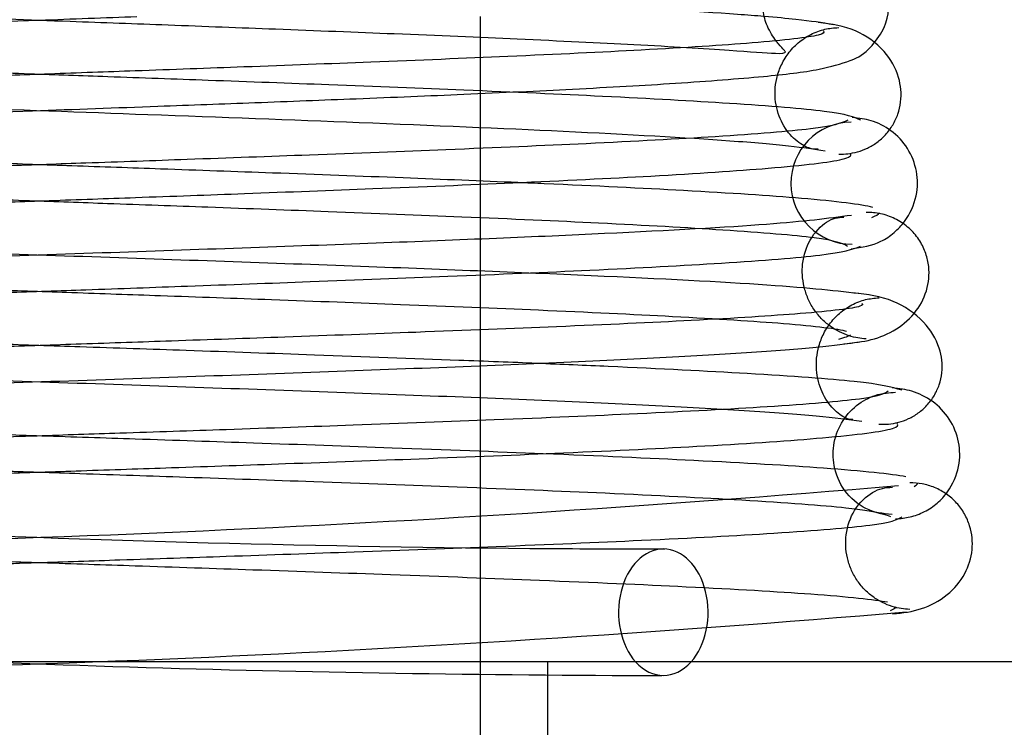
# Model space of a CAD drawing. Header units: inches. Extents: x 1 to 240, y -1 to 159.
# Tile 44 of 65: x 69.796 to 70.068, y 133.011 to 133.206. Entities that reach past the tile are written whole.
import ezdxf
from ezdxf.enums import TextEntityAlignment as Align
from ezdxf.lldxf.tags import DXFTag

# ---------------------------------------------------------------- set-up
doc = ezdxf.new("R2010")
doc.units = ezdxf.units.IN
doc.header["$MEASUREMENT"] = 0
for name, color, linetype in [('COM42667', 7, 'Continuous'), ('Default', 7, 'Continuous'), ('SCC19011', 7, 'Continuous'), ('SPR20265', 7, 'Continuous')]:
    doc.layers.add(name, color=color, linetype=linetype)
doc.styles.add('SEACAD_Times_New_Roman', font='times.ttf')
tags = doc.linetypes.add('HIDDEN2', pattern=[0.1875, 0.125, -0.0625]).pattern_tags.tags
tags[6:7] = [DXFTag(74, 4), DXFTag(75, 0), DXFTag(340, '0'), DXFTag(46, 0.0), DXFTag(50, 0.0), DXFTag(44, 0.0), DXFTag(45, 0.0)]
tags[4:5] = [DXFTag(74, 4), DXFTag(75, 0), DXFTag(340, '0'), DXFTag(46, 0.0), DXFTag(50, 0.0), DXFTag(44, 0.0), DXFTag(45, 0.0)]
doc.dimstyles.new('HAMMOND_(STH_-_240x160)', dxfattribs={"dimtxt": 1, "dimasz": 1.25, "dimexe": 0.5, "dimexo": 0.5, "dimgap": 0.25, "dimtad": 0, "dimtih": 1, "dimtoh": 1, "dimlfac": 0.125, "dimzin": 0, "dimdsep": 46, "dimtxsty": 'SEACAD_Times_New_Roman', "dimblk1": '_SE_FILLED', "dimblk2": '_SE_FILLED', "dimsah": 1, "dimcen": 0.5, "dimadec": 0, "dimazin": 0, "dimtfac": 0.8, "dimtofl": 0, "dimtmove": 0, "dimatfit": 3, "dimfxl": 1, "dimtolj": 1, "dimtzin": 0, "dimarcsym": 0})

# ---------------------------------------------------------------- blocks, each defined once
blk = doc.blocks.new('SE7')
at = {"layer": 'COM42667', "color": 7, "linetype": 'Continuous'}
blk.add_line((70.2471356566, 133.0286787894), (69.3556356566, 133.0286787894), dxfattribs=at)
at = {"layer": 'COM42667', "color": 7, "linetype": 'HIDDEN2'}
blk.add_line((69.9418856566, 133.0286787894), (69.9418856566, 132.9336787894), dxfattribs=at)
at = {"layer": 'SCC19011', "color": 7, "linetype": 'Continuous'}
for p, q in [((69.9233856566, 133.1958000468), (69.9233856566, 133.2071787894)), ((69.9233856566, 133.1456927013), (69.9233856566, 133.1608188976)), ((69.9233856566, 133.0954639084), (69.9233856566, 133.1106321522)), ((69.9233856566, 133.0286787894), (69.9233856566, 133.060459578))]:
    blk.add_line(p, q, dxfattribs=at)
at = {"layer": 'SCC19011', "color": 7, "linetype": 'HIDDEN2'}
for p, q in [((69.9233856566, 133.1608188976), (69.9233856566, 133.1958000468)), ((69.9233856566, 133.1106321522), (69.9233856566, 133.1456927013)), ((69.9233856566, 133.060459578), (69.9233856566, 133.0954639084)), ((69.9233856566, 132.8886787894), (69.9233856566, 133.0286787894))]:
    blk.add_line(p, q, dxfattribs=at)
at = {"layer": 'SPR20265', "color": 7, "linetype": 'HIDDEN2'}
for centre, radius, start, end in [((70.0260775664, 133.1610866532), 0.0168743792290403, 90.7799136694, 270.2283913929), ((69.97905225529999, 137.9791527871), 4.919234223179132, 265.1584212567, 269.5796325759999), ((69.6237190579, 137.9791527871), 4.919234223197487, 270.0554439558, 274.8415787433), ((69.62247756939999, 138.0097905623), 4.984858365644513, 270.0775561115, 274.8174758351), ((69.9802937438, 138.0097905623), 4.984858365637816, 266.537638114, 269.9224438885)]:
    blk.add_arc(centre, radius, start, end, dxfattribs=at)
at = {"layer": 'SPR20265', "color": 7, "linetype": 'Continuous'}
blk.add_arc((69.97905225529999, 137.9791527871), 4.919234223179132, 269.5796325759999, 269.9445560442, dxfattribs=at)
for start_param, end_param in [(0, 2.474646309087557), (3.808538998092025, 6.283185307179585)]:
    blk.add_ellipse((69.9739197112, 133.0424287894), major_axis=(-3.414809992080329e-17, 0.01750000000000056), ratio=0.7071067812, start_param=start_param, end_param=end_param, dxfattribs=at)
at = {"layer": 'SPR20265', "color": 7, "linetype": 'HIDDEN2'}
blk.add_ellipse((69.9739197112, 133.0424287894), major_axis=(-3.414809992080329e-17, 0.01750000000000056), ratio=0.7071067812, start_param=2.474646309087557, end_param=3.808538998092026, dxfattribs=at)
for points, knots in [([(69.58411446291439, 133.1699865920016), (69.58723956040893, 133.1705227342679), (69.59272394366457, 133.1714101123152), (69.61428022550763, 133.1732364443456), (69.65059884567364, 133.1752842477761), (69.7026098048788, 133.1775119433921), (69.75279241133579, 133.1794180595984), (69.7965404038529, 133.1810033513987), (69.83188100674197, 133.1822853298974), (69.86185223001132, 133.1833965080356), (69.89041938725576, 133.1844960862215), (69.9203169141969, 133.1857300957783), (69.95049528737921, 133.1871445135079), (69.97902488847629, 133.1887586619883), (70.00163038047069, 133.1905107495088), (70.01639723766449, 133.1921556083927), (70.02497322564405, 133.1946855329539), (70.02955961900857, 133.1965246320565), (70.03590811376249, 133.2042748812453), (70.03729429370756, 133.2147265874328), (70.02848938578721, 133.2266736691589), (70.01538618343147, 133.2303003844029), (70.00141249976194, 133.2319102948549), (69.97334202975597, 133.2340845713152), (69.93423770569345, 133.2359665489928), (69.8932517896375, 133.2377113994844), (69.8532497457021, 133.2392623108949), (69.80513093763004, 133.2410416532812), (69.75070182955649, 133.2430457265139), (69.69412522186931, 133.2452743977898), (69.64162375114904, 133.2477250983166), (69.60915139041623, 133.2498986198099), (69.59334073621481, 133.2517772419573), (69.59090657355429, 133.2526737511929), (69.58964975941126, 133.253210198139)], [0, 0, 0, 0, 0.0305884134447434, 0.0595016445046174, 0.112112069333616, 0.1581097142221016, 0.1974516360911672, 0.2301368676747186, 0.2561673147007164, 0.2767105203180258, 0.2988821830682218, 0.3239100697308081, 0.3518265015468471, 0.3826881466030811, 0.4161081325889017, 0.4448051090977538, 0.4661915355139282, 0.4802950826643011, 0.4887544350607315, 0.5040281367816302, 0.5261291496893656, 0.5470517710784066, 0.5675887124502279, 0.6111794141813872, 0.6585797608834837, 0.6854941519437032, 0.7169836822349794, 0.7530261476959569, 0.7935680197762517, 0.83855662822, 0.8879739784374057, 0.9417114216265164, 0.9703134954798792, 1, 1, 1, 1]), ([(69.58637724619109, 133.2183640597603), (69.58779366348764, 133.2178177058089), (69.59046355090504, 133.2169135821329), (69.60626868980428, 133.2150583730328), (69.63672267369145, 133.2129865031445), (69.68346290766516, 133.2107425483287), (69.73045156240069, 133.2088272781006), (69.77265437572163, 133.2072375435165), (69.80755865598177, 133.2059516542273), (69.83816471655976, 133.2048193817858), (69.86855198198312, 133.2036713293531), (69.90158618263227, 133.2023718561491), (69.93574364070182, 133.2009216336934), (69.968000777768, 133.199374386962), (69.99265396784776, 133.1979026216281), (70.00533999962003, 133.1968155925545), (70.00831948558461, 133.197070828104), (70.00712337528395, 133.1980538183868), (70.00467542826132, 133.2008717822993), (70.00247813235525, 133.204356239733), (70.00125334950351, 133.2090902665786), (70.00135359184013, 133.2146950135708), (70.00352514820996, 133.2201582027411), (70.00616671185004, 133.2234766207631), (70.00806901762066, 133.2253515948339), (70.00653909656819, 133.2253883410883), (70.00039084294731, 133.2252827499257), (69.98536374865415, 133.2240921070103), (69.96104230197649, 133.2226907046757), (69.93677656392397, 133.2214697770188), (69.90580442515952, 133.2201134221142), (69.86639065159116, 133.2185583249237), (69.81859851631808, 133.2167971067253), (69.76381461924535, 133.2148258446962), (69.70554350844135, 133.2126428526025), (69.6497021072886, 133.2102627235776), (69.60215411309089, 133.2076193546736), (69.58906037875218, 133.2059224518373), (69.58184074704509, 133.2049106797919)], [0, 0, 0, 0, 0.0302253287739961, 0.0588030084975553, 0.1108584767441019, 0.1564308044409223, 0.1954556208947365, 0.2279380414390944, 0.2538646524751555, 0.2744591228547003, 0.2975809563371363, 0.3245942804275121, 0.3554532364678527, 0.3901072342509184, 0.4278302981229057, 0.4592089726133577, 0.4811585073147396, 0.4940045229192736, 0.4959259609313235, 0.5008252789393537, 0.5053289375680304, 0.5108363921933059, 0.5172895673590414, 0.5244439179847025, 0.5325753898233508, 0.5469172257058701, 0.5622891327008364, 0.6059023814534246, 0.6292387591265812, 0.6536690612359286, 0.681657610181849, 0.713974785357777, 0.750651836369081, 0.7916814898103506, 0.8371046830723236, 0.8869567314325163, 0.9412257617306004, 1, 1, 1, 1]), ([(70.00177350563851, 133.2071796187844), (69.99950616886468, 133.2073666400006), (69.98604956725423, 133.2084008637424), (69.95517675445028, 133.2101550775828), (69.90396725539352, 133.2123638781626), (69.8542682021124, 133.2142606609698), (69.8105002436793, 133.2158491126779), (69.77493595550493, 133.2171377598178), (69.74503959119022, 133.2182433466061), (69.71712478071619, 133.2193128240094), (69.68834127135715, 133.2204762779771), (69.65948796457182, 133.2217410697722), (69.6325805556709, 133.2230854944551), (69.6112111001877, 133.2243233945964), (69.598528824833, 133.2254702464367), (69.59486432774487, 133.2250747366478), (69.59526051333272, 133.224763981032), (69.60055464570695, 133.2182906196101), (69.60283715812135, 133.2079517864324), (69.59825482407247, 133.1990398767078), (69.59746467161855, 133.1973968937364), (69.59758442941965, 133.1971111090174)], [0.047805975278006, 0.047805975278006, 0.047805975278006, 0.047805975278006, 0.0595138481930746, 0.1122006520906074, 0.1583758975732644, 0.198043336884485, 0.2312358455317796, 0.257983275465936, 0.2788367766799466, 0.3005311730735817, 0.3250778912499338, 0.3524342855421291, 0.3825400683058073, 0.415269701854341, 0.4444425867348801, 0.4659457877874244, 0.4800306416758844, 0.4882015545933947, 0.5025968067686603, 0.5237732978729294, 0.5351872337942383, 0.5351872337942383, 0.5351872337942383, 0.5351872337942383]), ([(70.01671374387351, 133.1705007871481), (70.01593674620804, 133.1703987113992), (70.01466028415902, 133.1704141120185), (70.01058163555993, 133.1725326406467), (70.0067884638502, 133.1769864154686), (70.00463434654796, 133.1831184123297), (70.004799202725, 133.1889309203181), (70.00632761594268, 133.1935857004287), (70.00832353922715, 133.1970074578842), (70.01115817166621, 133.2000351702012), (70.01463547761, 133.2023473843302), (70.01860308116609, 133.2038209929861), (70.02103979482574, 133.2040284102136), (70.02245654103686, 133.2041223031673)], [0, 0, 0, 0, 0.1674048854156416, 0.3150202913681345, 0.4459704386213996, 0.5613389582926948, 0.6630248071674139, 0.7156798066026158, 0.7707237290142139, 0.8276920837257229, 0.8856146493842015, 0.9433513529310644, 1, 1, 1, 1]), ([(70.02850955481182, 133.1784855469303), (70.02670831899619, 133.1793694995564), (70.022928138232, 133.1808208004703), (69.99526140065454, 133.1830542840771), (69.96016600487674, 133.1850003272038), (69.9214842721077, 133.1867156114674), (69.88390542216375, 133.1881896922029), (69.85039110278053, 133.1894259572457), (69.8224507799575, 133.1904284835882), (69.79790003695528, 133.1913024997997), (69.77252838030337, 133.1922074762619), (69.74241396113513, 133.1932999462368), (69.70721388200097, 133.1946293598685), (69.66913334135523, 133.1961877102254), (69.63175960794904, 133.1979684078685), (69.6011134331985, 133.1999446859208), (69.588711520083, 133.201343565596), (69.58602749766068, 133.2020458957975)], [0, 0, 0, 0, 0.0928445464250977, 0.176439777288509, 0.2508530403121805, 0.3161117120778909, 0.3722872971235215, 0.4194412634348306, 0.4575827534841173, 0.4869949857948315, 0.519393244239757, 0.5610524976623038, 0.6119190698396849, 0.6718945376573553, 0.7408310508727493, 0.8186093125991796, 0.9050834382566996, 0.9050834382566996, 0.9050834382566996, 0.9050834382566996]), ([(69.67122852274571, 133.1862463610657), (69.67737960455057, 133.1859672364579), (69.69565424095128, 133.1851659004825), (69.73054899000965, 133.1837783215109), (69.77839732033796, 133.1820055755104), (69.83371932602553, 133.1800158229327), (69.89285434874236, 133.1778113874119), (69.9502082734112, 133.1753908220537), (69.98841626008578, 133.1732482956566), (70.01014292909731, 133.1713978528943), (70.01558353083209, 133.1705152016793), (70.01865685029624, 133.1699865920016)], [0.6651181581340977, 0.6651181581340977, 0.6651181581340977, 0.6651181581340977, 0.6822735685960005, 0.7141834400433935, 0.7505881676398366, 0.7914589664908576, 0.836813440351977, 0.8866621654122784, 0.9409613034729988, 0.9699144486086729, 1, 1, 1, 1]), ([(70.02492328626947, 133.1784922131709), (70.02300744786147, 133.1776285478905), (70.01899712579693, 133.1762078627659), (69.99143294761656, 133.1740112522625), (69.95556623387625, 133.1720887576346), (69.91646107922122, 133.1703892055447), (69.87853145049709, 133.1689256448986), (69.84460845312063, 133.1676978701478), (69.81639003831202, 133.1667035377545), (69.79145287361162, 133.1658315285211), (69.76549608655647, 133.1649215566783), (69.73446420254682, 133.1638144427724), (69.69814946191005, 133.1624574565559), (69.65886563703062, 133.1608417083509), (69.61996292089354, 133.1589549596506), (69.58707599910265, 133.1567916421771), (69.56978437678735, 133.1546964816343), (69.56866770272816, 133.1534031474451), (69.56903867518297, 133.1528925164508)], [0, 0, 0, 0, 0.0901431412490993, 0.1716895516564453, 0.2445992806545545, 0.3087646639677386, 0.3640857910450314, 0.4105134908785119, 0.4480005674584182, 0.4769549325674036, 0.5095977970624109, 0.5514293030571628, 0.6025200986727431, 0.6629378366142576, 0.7327928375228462, 0.8121465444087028, 0.9011700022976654, 0.9556696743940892, 0.9556696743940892, 0.9556696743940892, 0.9556696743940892]), ([(69.9337173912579, 133.1612406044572), (69.92362479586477, 133.161674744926), (69.90182026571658, 133.1625621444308), (69.86830711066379, 133.1638144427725), (69.83727522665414, 133.1649215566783), (69.81131843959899, 133.1658315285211), (69.7863812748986, 133.1667035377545), (69.75816286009, 133.1676978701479), (69.72423986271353, 133.1689256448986), (69.68631023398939, 133.1703892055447), (69.64720507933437, 133.1720887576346), (69.61133836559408, 133.1740112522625), (69.5837741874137, 133.1762078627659), (69.57976386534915, 133.1776285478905), (69.57784802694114, 133.1784922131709)], [0.348891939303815, 0.348891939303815, 0.348891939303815, 0.348891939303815, 0.3974799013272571, 0.4485706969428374, 0.4904022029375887, 0.5230450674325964, 0.5519994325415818, 0.5894865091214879, 0.6359142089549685, 0.6912353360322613, 0.7554007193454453, 0.8283104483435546, 0.9098568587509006, 1, 1, 1, 1]), ([(70.02585433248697, 133.1429621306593), (70.02895256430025, 133.143375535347), (70.03293706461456, 133.1440097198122), (70.0378285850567, 133.1472959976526), (70.04162962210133, 133.1513339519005), (70.04425761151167, 133.1573420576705), (70.04433495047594, 133.1643339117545), (70.04184097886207, 133.1708412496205), (70.0372727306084, 133.1757492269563), (70.03162058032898, 133.1786313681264), (70.02808461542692, 133.179032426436), (70.02614904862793, 133.1792102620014)], [0, 0, 0, 0, 0.1476673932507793, 0.2234340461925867, 0.2981355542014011, 0.4379396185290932, 0.5630310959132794, 0.6858872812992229, 0.8030319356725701, 0.9087100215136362, 1, 1, 1, 1]), ([(69.57961049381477, 133.1676476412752), (69.58301634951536, 133.1668505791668), (69.59670108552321, 133.1652913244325), (69.6289569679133, 133.1631513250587), (69.66766734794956, 133.1612688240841), (69.70657612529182, 133.159658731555), (69.74220682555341, 133.1583074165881), (69.77249202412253, 133.1572083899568), (69.79789644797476, 133.156302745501), (69.82243255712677, 133.1554290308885), (69.85030185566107, 133.1544283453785), (69.88364033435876, 133.1531970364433), (69.92088350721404, 133.1517335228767), (69.95901917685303, 133.1500379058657), (69.99335346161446, 133.1481247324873), (70.02007214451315, 133.1459428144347), (70.02334213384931, 133.1445350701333), (70.02483414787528, 133.1436793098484)], [0.0993682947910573, 0.0993682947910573, 0.0993682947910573, 0.0993682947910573, 0.1860740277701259, 0.2649441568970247, 0.3344392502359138, 0.3946082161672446, 0.4454453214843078, 0.4869702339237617, 0.5192140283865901, 0.5484623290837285, 0.5863614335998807, 0.6331590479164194, 0.6888194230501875, 0.753351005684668, 0.8267560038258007, 0.9089779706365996, 1, 1, 1, 1]), ([(70.03080958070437, 133.1302123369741), (70.02327397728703, 133.1311208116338), (70.0091493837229, 133.1327164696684), (69.95966233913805, 133.1353440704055), (69.8937055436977, 133.1379804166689), (69.81561372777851, 133.1406973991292), (69.74806858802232, 133.1430059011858), (69.69753878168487, 133.1448758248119), (69.66229290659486, 133.1463055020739), (69.63144419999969, 133.1477536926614), (69.60618073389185, 133.1492078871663), (69.58651751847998, 133.150712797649), (69.58027457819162, 133.1516357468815), (69.57677806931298, 133.1521804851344)], [0, 0, 0, 0, 0.1152046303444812, 0.2331583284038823, 0.3539335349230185, 0.4774277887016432, 0.6036619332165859, 0.6680437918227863, 0.7330929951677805, 0.7988074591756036, 0.8652170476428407, 0.9322827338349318, 1, 1, 1, 1]), ([(70.02997603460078, 133.1180266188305), (70.02919112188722, 133.118076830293), (70.02787764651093, 133.1181874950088), (70.0252653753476, 133.1188107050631), (70.02259305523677, 133.1198985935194), (70.01993025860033, 133.1215219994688), (70.017473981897, 133.1236763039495), (70.01538082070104, 133.1263051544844), (70.01378231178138, 133.1292876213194), (70.01236189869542, 133.1337053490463), (70.01211863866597, 133.1394588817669), (70.01439601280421, 133.1462644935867), (70.01962583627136, 133.1512974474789), (70.02217478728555, 133.1516286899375), (70.02385501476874, 133.1516842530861)], [0, 0, 0, 0, 0.0445589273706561, 0.0863882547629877, 0.1272210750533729, 0.1685888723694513, 0.2115980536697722, 0.2568995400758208, 0.304828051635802, 0.3556100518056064, 0.4691326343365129, 0.6140297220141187, 0.7915968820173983, 1, 1, 1, 1]), ([(69.577098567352, 133.1191405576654), (69.57673764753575, 133.119480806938), (69.57746879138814, 133.1204838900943), (69.59219901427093, 133.1222206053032), (69.62310244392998, 133.1241734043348), (69.66054091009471, 133.1259393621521), (69.69889764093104, 133.1274931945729), (69.73472159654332, 133.1288238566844), (69.76555034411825, 133.1299228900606), (69.79145788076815, 133.1308317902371), (69.81640167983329, 133.131703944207), (69.84467714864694, 133.1326997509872), (69.87875491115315, 133.1339317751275), (69.91699397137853, 133.1354047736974), (69.9566110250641, 133.1371220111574), (69.99320393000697, 133.1390741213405), (70.02168383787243, 133.1413179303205), (70.02619847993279, 133.1427782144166), (70.02842087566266, 133.1436676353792)], [0.0521707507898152, 0.0521707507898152, 0.0521707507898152, 0.0521707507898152, 0.0958626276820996, 0.182968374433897, 0.2611835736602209, 0.3304706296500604, 0.3907088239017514, 0.441847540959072, 0.4838360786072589, 0.5166602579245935, 0.5458021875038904, 0.5835599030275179, 0.6303746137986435, 0.6862392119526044, 0.7511598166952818, 0.825103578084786, 0.9080331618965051, 1, 1, 1, 1]), ([(69.66627936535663, 133.136261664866), (69.67339075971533, 133.135949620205), (69.69251091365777, 133.1351453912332), (69.72401640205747, 133.1339317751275), (69.75809416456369, 133.1326997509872), (69.78636963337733, 133.131703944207), (69.81131343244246, 133.1308317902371), (69.83722096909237, 133.1299228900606), (69.86804971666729, 133.1288238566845), (69.90387367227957, 133.1274931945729), (69.9422304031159, 133.1259393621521), (69.97966886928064, 133.1241734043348), (70.01057229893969, 133.1222206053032), (70.02222332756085, 133.1208469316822), (70.02459820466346, 133.1201602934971)], [0.2783530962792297, 0.2783530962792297, 0.2783530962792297, 0.2783530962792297, 0.3137607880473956, 0.3696253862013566, 0.4164400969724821, 0.4541978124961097, 0.4833397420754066, 0.5161639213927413, 0.5581524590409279, 0.6092911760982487, 0.6695293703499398, 0.7388164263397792, 0.8170316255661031, 0.9041373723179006, 0.9041373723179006, 0.9041373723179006, 0.9041373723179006]), ([(70.03353157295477, 133.0944027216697), (70.03447182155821, 133.0943845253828), (70.03601741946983, 133.0943874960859), (70.03888524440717, 133.0948649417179), (70.04172396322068, 133.0958614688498), (70.04448238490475, 133.0974563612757), (70.04695391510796, 133.0996463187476), (70.04896318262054, 133.1023597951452), (70.05036503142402, 133.1054630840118), (70.05134573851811, 133.1101680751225), (70.05045366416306, 133.1162447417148), (70.04603442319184, 133.1235454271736), (70.03708787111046, 133.1293705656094), (70.030497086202, 133.1303054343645), (70.02629532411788, 133.1307557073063)], [0, 0, 0, 0, 0.0450560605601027, 0.0862289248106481, 0.1249882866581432, 0.1630440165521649, 0.2021153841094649, 0.2436891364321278, 0.2889083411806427, 0.3386069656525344, 0.4554382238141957, 0.607760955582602, 0.7920007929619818, 1, 1, 1, 1]), ([(70.02883563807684, 133.1278361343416), (70.02918880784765, 133.1275763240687), (70.02877129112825, 133.1266837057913), (70.01506088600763, 133.1250836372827), (69.98499168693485, 133.1231863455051), (69.94723393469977, 133.1214493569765), (69.90819988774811, 133.1199123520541), (69.87175483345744, 133.1185912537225), (69.84034514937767, 133.1175010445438), (69.81374003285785, 133.1165961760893), (69.787897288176, 133.1157223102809), (69.75837709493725, 133.1147202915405), (69.72278713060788, 133.1134848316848), (69.68261919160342, 133.1120122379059), (69.64088762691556, 133.110299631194), (69.60241978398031, 133.1083581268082), (69.57121643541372, 133.1061315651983), (69.56574664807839, 133.1046864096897), (69.56293070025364, 133.1038064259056)], [0.0593105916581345, 0.0593105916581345, 0.0593105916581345, 0.0593105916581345, 0.0946044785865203, 0.1809035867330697, 0.2586064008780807, 0.3275375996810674, 0.3875519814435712, 0.438477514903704, 0.4802040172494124, 0.5126619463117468, 0.5421123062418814, 0.5803019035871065, 0.6275125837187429, 0.6837490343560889, 0.7490680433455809, 0.8235325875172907, 0.907155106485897, 1, 1, 1, 1]), ([(70.02628944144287, 133.0957564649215), (70.02586407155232, 133.0956217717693), (70.02514068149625, 133.0956080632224), (70.02162684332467, 133.0976323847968), (70.01810361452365, 133.101997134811), (70.01632436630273, 133.1073167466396), (70.01616183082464, 133.1118007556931), (70.01661262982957, 133.1152059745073), (70.01777397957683, 133.1187469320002), (70.01976303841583, 133.1221949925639), (70.022576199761, 133.1252463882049), (70.02601350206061, 133.1275837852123), (70.02991913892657, 133.1290721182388), (70.03221195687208, 133.1292916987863), (70.03356544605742, 133.129390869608)], [0, 0, 0, 0, 0.1825142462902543, 0.3381905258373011, 0.4707508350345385, 0.5826637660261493, 0.6313703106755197, 0.6781685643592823, 0.7267488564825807, 0.7777407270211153, 0.8310933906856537, 0.8862829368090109, 0.9426881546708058, 1, 1, 1, 1]), ([(69.93890655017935, 133.1112317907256), (69.93196957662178, 133.111518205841), (69.912414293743, 133.112295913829), (69.87998418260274, 133.1134848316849), (69.84439421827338, 133.1147202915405), (69.81487402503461, 133.1157223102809), (69.78903128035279, 133.1165961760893), (69.76242616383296, 133.1175010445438), (69.73101647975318, 133.1185912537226), (69.6945714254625, 133.1199123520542), (69.65553737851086, 133.1214493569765), (69.61777962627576, 133.1231863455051), (69.58771042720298, 133.1250836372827), (69.57642803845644, 133.1264003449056), (69.57449446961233, 133.1270510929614)], [0.283442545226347, 0.283442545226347, 0.283442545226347, 0.283442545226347, 0.3162509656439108, 0.372487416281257, 0.4196980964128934, 0.4578876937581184, 0.4873380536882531, 0.5197959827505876, 0.5615224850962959, 0.6124480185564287, 0.6724624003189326, 0.7413935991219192, 0.8190964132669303, 0.9053955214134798, 0.9053955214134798, 0.9053955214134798, 0.9053955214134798]), ([(69.57465972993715, 133.1172468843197), (69.58156151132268, 133.1163366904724), (69.59459749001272, 133.1147352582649), (69.64225859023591, 133.1121096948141), (69.7068103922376, 133.1094688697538), (69.78432631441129, 133.1067544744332), (69.85213109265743, 133.1044452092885), (69.90316304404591, 133.102577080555), (69.93909502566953, 133.1011472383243), (69.97107576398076, 133.0996985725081), (69.99733967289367, 133.0982431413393), (70.01790579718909, 133.0967375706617), (70.02489282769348, 133.0958155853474), (70.02882974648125, 133.0952706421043)], [0, 0, 0, 0, 0.1136705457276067, 0.2305402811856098, 0.3505181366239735, 0.4737382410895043, 0.600063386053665, 0.6647045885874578, 0.7301542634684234, 0.7963880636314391, 0.8634391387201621, 0.9313151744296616, 1, 1, 1, 1]), ([(70.03720715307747, 133.0694538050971), (70.03450674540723, 133.0696861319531), (70.0300162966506, 133.0702580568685), (70.02364837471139, 133.0756403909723), (70.02077520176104, 133.0825882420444), (70.02077147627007, 133.0893350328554), (70.02320656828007, 133.0955735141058), (70.02758510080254, 133.1002210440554), (70.03293475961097, 133.102872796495), (70.03629434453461, 133.1031492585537), (70.03811495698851, 133.1032592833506)], [0, 0, 0, 0, 0.1609713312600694, 0.3161018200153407, 0.4559362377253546, 0.5778460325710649, 0.6968985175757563, 0.8105307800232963, 0.91278196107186, 1, 1, 1, 1]), ([(70.04099664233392, 133.0798677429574), (70.0370722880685, 133.0806522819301), (70.02196607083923, 133.0821851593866), (69.98582598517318, 133.0842991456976), (69.94377993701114, 133.0861579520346), (69.90174255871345, 133.0877594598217), (69.86315395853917, 133.0891104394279), (69.83034314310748, 133.0902155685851), (69.80300063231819, 133.0911251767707), (69.77681600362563, 133.0919971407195), (69.74730213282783, 133.0929914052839), (69.7120097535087, 133.0942189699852), (69.67284000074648, 133.0956816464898), (69.63288829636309, 133.0973796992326), (69.59683607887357, 133.0992992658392), (69.57960562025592, 133.1007102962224), (69.57426918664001, 133.1014382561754), (69.57408536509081, 133.1014639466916)], [0.0983947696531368, 0.0983947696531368, 0.0983947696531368, 0.0983947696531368, 0.1871554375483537, 0.2663663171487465, 0.3361657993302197, 0.3965869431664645, 0.447709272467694, 0.4895814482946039, 0.5222602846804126, 0.5512647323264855, 0.5888192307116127, 0.6353250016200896, 0.6907383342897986, 0.7550066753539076, 0.8280360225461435, 0.9097130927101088, 0.9127048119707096, 0.9127048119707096, 0.9127048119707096, 0.9127048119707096]), ([(69.5660196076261, 133.0689432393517), (69.56856542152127, 133.0698034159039), (69.57359193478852, 133.0712181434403), (69.6039862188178, 133.0734081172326), (69.64181297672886, 133.0753262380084), (69.68309077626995, 133.077024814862), (69.7229853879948, 133.0784898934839), (69.75843675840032, 133.0797218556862), (69.7879070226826, 133.0807226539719), (69.81374462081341, 133.0815964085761), (69.8404071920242, 133.0825024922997), (69.87206491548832, 133.0836037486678), (69.90911227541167, 133.0849629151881), (69.94928690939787, 133.0865919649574), (69.98886707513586, 133.0885132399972), (70.02140965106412, 133.0907380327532), (70.03821841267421, 133.0928582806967), (70.03905742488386, 133.0941678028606), (70.03861923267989, 133.094643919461)], [0, 0, 0, 0, 0.0909912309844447, 0.1731580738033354, 0.2464979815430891, 0.3109571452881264, 0.3665426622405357, 0.4132687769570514, 0.4511042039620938, 0.4803009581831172, 0.5125069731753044, 0.5539869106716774, 0.6047790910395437, 0.6649260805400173, 0.7344419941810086, 0.8134004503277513, 0.9019189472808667, 0.9500215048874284, 0.9500215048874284, 0.9500215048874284, 0.9500215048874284]), ([(69.66227525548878, 133.0862613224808), (69.67307275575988, 133.0857983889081), (69.69589525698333, 133.0848808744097), (69.7307063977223, 133.0836037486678), (69.76236412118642, 133.0825024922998), (69.78902669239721, 133.0815964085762), (69.81486429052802, 133.0807226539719), (69.84433455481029, 133.0797218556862), (69.87978592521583, 133.0784898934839), (69.91968053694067, 133.077024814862), (69.96095833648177, 133.0753262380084), (69.99878509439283, 133.0734081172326), (70.0291793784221, 133.0712181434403), (70.03420589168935, 133.0698034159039), (70.03675170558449, 133.0689432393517)], [0.3442741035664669, 0.3442741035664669, 0.3442741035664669, 0.3442741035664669, 0.3952209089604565, 0.4460130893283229, 0.4874930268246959, 0.5196990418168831, 0.5488957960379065, 0.586731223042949, 0.6334573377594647, 0.6890428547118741, 0.7535020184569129, 0.8268419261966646, 0.9090087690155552, 1, 1, 1, 1]), ([(70.04205005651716, 133.0432121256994), (70.04122464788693, 133.0432571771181), (70.03982447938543, 133.0433572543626), (70.03715677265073, 133.0439718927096), (70.03446659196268, 133.0450474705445), (70.03180357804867, 133.0466560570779), (70.02935568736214, 133.04879517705), (70.02727501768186, 133.0514122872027), (70.02569510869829, 133.0543882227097), (70.02432052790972, 133.0587778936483), (70.02415807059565, 133.0645434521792), (70.02663301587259, 133.071391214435), (70.03225222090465, 133.0765101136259), (70.0353005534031, 133.0768918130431), (70.03727632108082, 133.0769861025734)], [0, 0, 0, 0, 0.0417287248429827, 0.0824271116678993, 0.123602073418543, 0.1664020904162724, 0.2115058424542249, 0.2591772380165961, 0.3094282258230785, 0.3622164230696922, 0.4781225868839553, 0.6233517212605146, 0.7983772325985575, 1, 1, 1, 1]), ([(70.03728338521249, 133.0419872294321), (70.04024412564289, 133.0422537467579), (70.04499801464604, 133.0428575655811), (70.05246602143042, 133.0466642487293), (70.05748394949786, 133.0525157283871), (70.05937088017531, 133.0583466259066), (70.05940461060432, 133.0629417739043), (70.05873608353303, 133.0663507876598), (70.05730316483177, 133.0696814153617), (70.05511971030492, 133.0727115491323), (70.05228403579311, 133.0752142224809), (70.04902085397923, 133.0770068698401), (70.04544426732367, 133.0780665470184), (70.04329743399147, 133.0781698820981), (70.0420442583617, 133.0782083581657)], [0, 0, 0, 0, 0.1741531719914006, 0.3339451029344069, 0.4764602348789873, 0.5971603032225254, 0.6497340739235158, 0.7011390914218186, 0.7520422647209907, 0.80263871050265, 0.8528666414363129, 0.9025447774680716, 0.9515551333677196, 1, 1, 1, 1]), ([(69.56915056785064, 133.0668974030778), (69.569927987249, 133.0667697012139), (69.57572683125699, 133.0659234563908), (69.59486661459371, 133.0643731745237), (69.63170738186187, 133.0624187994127), (69.67222233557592, 133.0607000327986), (69.71173863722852, 133.0592263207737), (69.74720986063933, 133.057993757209), (69.77679637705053, 133.056997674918), (69.80299655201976, 133.0561254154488), (69.83031358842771, 133.0552162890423), (69.86299090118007, 133.0541154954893), (69.90124103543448, 133.0527785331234), (69.94262747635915, 133.0512095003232), (69.98363442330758, 133.049413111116), (70.01835332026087, 133.0474065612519), (70.03243858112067, 133.0459783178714), (70.03586841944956, 133.0452577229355)], [0.0771143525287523, 0.0771143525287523, 0.0771143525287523, 0.0771143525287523, 0.09186008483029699, 0.1746853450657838, 0.2485323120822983, 0.3133612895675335, 0.3691483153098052, 0.4158976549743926, 0.45360688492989, 0.4827100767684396, 0.5154761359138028, 0.5574059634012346, 0.6084984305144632, 0.6687214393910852, 0.7380462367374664, 0.8163847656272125, 0.9037349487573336, 0.9037349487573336, 0.9037349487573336, 0.9037349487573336])]:
    blk.add_open_spline(points, degree=3, knots=knots, dxfattribs=at)
at = {"layer": 'SPR20265', "color": 7, "linetype": 'Continuous'}
for points, knots in [([(69.59758442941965, 133.1971111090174), (69.59767805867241, 133.1968876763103), (69.59878515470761, 133.1967347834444), (69.60943103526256, 133.1976898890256), (69.63395185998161, 133.1992160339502), (69.6735244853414, 133.2011944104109), (69.7149272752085, 133.2029203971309), (69.75527738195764, 133.204478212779), (69.79437322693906, 133.2059197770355), (69.81942680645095, 133.2068447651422), (69.82837240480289, 133.2071779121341)], [0.5351872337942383, 0.5351872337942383, 0.5351872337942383, 0.5351872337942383, 0.5441108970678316, 0.5645917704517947, 0.6083985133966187, 0.6560616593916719, 0.6836248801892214, 0.7156035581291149, 0.7520047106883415, 0.7724702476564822, 0.7724702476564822, 0.7724702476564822, 0.7724702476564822]), ([(70.0209305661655, 133.204910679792), (70.01775297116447, 133.2054415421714), (70.01328914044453, 133.2061470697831), (70.00510737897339, 133.206904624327), (70.00177350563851, 133.2071796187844)], [0, 0, 0, 0, 0.0305908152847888, 0.047805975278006, 0.047805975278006, 0.047805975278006, 0.047805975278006]), ([(70.02243914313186, 133.1691320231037), (70.02333922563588, 133.169129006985), (70.02485658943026, 133.1691505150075), (70.02763855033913, 133.1696757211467), (70.03039615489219, 133.1707074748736), (70.03308215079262, 133.1723178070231), (70.03550330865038, 133.174501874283), (70.0374973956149, 133.1772012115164), (70.03891726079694, 133.1802919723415), (70.03995393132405, 133.1849310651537), (70.03926739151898, 133.190990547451), (70.0351802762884, 133.1982924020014), (70.02679777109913, 133.2041262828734), (70.02060886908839, 133.2050522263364), (70.01672069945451, 133.2054997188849)], [0, 0, 0, 0, 0.0396752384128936, 0.0780692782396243, 0.116606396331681, 0.1566074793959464, 0.1991191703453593, 0.244855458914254, 0.2942488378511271, 0.3475582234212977, 0.4686119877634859, 0.6213088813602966, 0.8014960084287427, 1, 1, 1, 1]), ([(70.01817295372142, 133.2031769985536), (70.01852423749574, 133.2027977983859), (70.01760153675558, 133.2017430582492), (70.00165788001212, 133.1999446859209), (69.97101170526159, 133.1979684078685), (69.93363797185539, 133.1961877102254), (69.89555743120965, 133.1946293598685), (69.8603573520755, 133.1932999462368), (69.83024293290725, 133.1922074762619), (69.80487127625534, 133.1913024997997), (69.78032053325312, 133.1904284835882), (69.75238021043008, 133.1894259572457), (69.71886589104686, 133.1881896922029), (69.68128704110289, 133.1867156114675), (69.64260530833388, 133.1850003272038), (69.60750991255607, 133.1830542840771), (69.5798431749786, 133.1808208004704), (69.57606299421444, 133.1793694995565), (69.5742617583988, 133.1784855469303)], [0.0480092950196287, 0.0480092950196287, 0.0480092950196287, 0.0480092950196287, 0.0949165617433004, 0.1813906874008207, 0.2591689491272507, 0.3281054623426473, 0.3880809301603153, 0.4389475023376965, 0.4806067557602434, 0.5130050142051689, 0.5424172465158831, 0.5805587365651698, 0.6277127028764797, 0.6838882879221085, 0.7491469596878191, 0.8235602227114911, 0.9071554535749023, 1, 1, 1, 1]), ([(69.57808618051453, 133.1437638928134), (69.57954757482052, 133.1445840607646), (69.58302546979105, 133.1459694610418), (69.60941785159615, 133.1481247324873), (69.6437521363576, 133.1500379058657), (69.68188780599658, 133.1517335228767), (69.71913097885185, 133.1531970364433), (69.75246945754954, 133.1544283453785), (69.78033875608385, 133.1554290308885), (69.80487486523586, 133.156302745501), (69.83027928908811, 133.1572083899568), (69.86056448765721, 133.1583074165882), (69.89619518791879, 133.159658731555), (69.93510396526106, 133.1612688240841), (69.97381434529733, 133.1631513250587), (70.00629227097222, 133.1653060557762), (70.02468236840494, 133.1674157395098), (70.02600063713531, 133.1687262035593), (70.02568214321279, 133.1692617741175)], [0.003012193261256, 0.003012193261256, 0.003012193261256, 0.003012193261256, 0.0910220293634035, 0.1732439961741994, 0.2466489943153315, 0.3111805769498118, 0.3668409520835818, 0.4136385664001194, 0.4515376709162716, 0.4807859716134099, 0.5130297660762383, 0.5545546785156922, 0.6053917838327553, 0.6655607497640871, 0.7350558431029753, 0.8139259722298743, 0.9022498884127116, 0.9590083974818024, 0.9590083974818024, 0.9590083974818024, 0.9590083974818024]), ([(70.03181096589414, 133.1543934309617), (70.02875864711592, 133.1552088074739), (70.01569531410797, 133.1567916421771), (69.98280839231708, 133.1589549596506), (69.95292268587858, 133.1604043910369), (69.93617464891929, 133.1611349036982), (69.9337173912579, 133.1612406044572)], [0.0988299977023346, 0.0988299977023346, 0.0988299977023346, 0.0988299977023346, 0.1878534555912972, 0.2672071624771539, 0.3370621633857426, 0.348891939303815, 0.348891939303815, 0.348891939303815, 0.348891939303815]), ([(70.02386314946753, 133.1166854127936), (70.02925931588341, 133.1171564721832), (70.03570817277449, 133.1181690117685), (70.04397535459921, 133.1251690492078), (70.04677110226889, 133.1307764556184), (70.04748222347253, 133.1354489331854), (70.047301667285, 133.1389514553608), (70.04629881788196, 133.142567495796), (70.04437936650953, 133.1460575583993), (70.04155452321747, 133.1491124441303), (70.03802781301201, 133.1514104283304), (70.03395263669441, 133.1528221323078), (70.03143739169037, 133.1529652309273), (70.02996113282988, 133.1530196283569)], [0, 0, 0, 0, 0.3243185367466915, 0.4621148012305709, 0.5813042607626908, 0.6332128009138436, 0.6824314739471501, 0.7324228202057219, 0.7838473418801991, 0.8367888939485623, 0.8908503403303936, 0.9454203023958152, 1, 1, 1, 1]), ([(70.02599324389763, 133.1521804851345), (70.01932409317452, 133.1512804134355), (70.00668585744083, 133.1496948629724), (69.95971099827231, 133.1470896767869), (69.89567936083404, 133.144461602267), (69.81840646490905, 133.1417524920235), (69.75055263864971, 133.1394426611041), (69.69930588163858, 133.137570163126), (69.66311308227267, 133.1361342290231), (69.63080846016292, 133.1346773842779), (69.60418165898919, 133.1332116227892), (69.58322855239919, 133.1316932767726), (69.57602694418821, 133.1307626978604), (69.57196173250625, 133.1302123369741)], [0, 0, 0, 0, 0.1127460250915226, 0.2289246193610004, 0.3484573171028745, 0.4714947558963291, 0.5979155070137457, 0.6627140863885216, 0.7283992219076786, 0.7949479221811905, 0.862393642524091, 0.930748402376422, 1, 1, 1, 1]), ([(69.57394156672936, 133.0952706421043), (69.58125699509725, 133.0961702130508), (69.59500638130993, 133.0977519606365), (69.64384070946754, 133.1003612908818), (69.7093113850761, 133.1029864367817), (69.7871887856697, 133.1056991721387), (69.85481288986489, 133.1080092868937), (69.90557883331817, 133.1098843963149), (69.9411042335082, 133.1113209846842), (69.97229635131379, 133.1127784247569), (69.99794171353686, 133.1142441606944), (70.01801258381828, 133.1157633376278), (70.02448078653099, 133.1166960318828), (70.02811158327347, 133.1172468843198)], [0, 0, 0, 0, 0.114293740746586, 0.2315584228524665, 0.3518813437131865, 0.4751840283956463, 0.6015015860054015, 0.666038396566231, 0.7313204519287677, 0.7973472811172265, 0.8641543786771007, 0.9317064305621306, 1, 1, 1, 1]), ([(70.03984061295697, 133.1038064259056), (70.03702466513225, 133.1046864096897), (70.03155487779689, 133.1061315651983), (70.00035152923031, 133.1083581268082), (69.96753290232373, 133.1100145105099), (69.94578055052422, 133.1109479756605), (69.93890655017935, 133.1112317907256)], [0, 0, 0, 0, 0.09284489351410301, 0.1764674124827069, 0.2509319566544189, 0.283442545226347, 0.283442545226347, 0.283442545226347, 0.283442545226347]), ([(70.0361024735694, 133.1035438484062), (70.03506582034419, 133.1027765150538), (70.03183447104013, 133.1014201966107), (70.00593523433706, 133.0992992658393), (69.96988301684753, 133.0973796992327), (69.92993131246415, 133.0956816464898), (69.89076155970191, 133.0942189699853), (69.8554691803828, 133.092991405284), (69.825955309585, 133.0919971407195), (69.79977068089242, 133.0911251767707), (69.77242817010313, 133.0902155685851), (69.73961735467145, 133.0891104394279), (69.70102875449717, 133.0877594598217), (69.65899137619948, 133.0861579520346), (69.61694532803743, 133.0842991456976), (69.5808052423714, 133.0821851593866), (69.56000884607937, 133.0800748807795), (69.55824194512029, 133.0787622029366), (69.55845051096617, 133.0781857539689)], [0.0079560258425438, 0.0079560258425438, 0.0079560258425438, 0.0079560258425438, 0.0902869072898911, 0.1719639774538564, 0.2449933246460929, 0.3092616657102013, 0.3646749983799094, 0.4111807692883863, 0.4487352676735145, 0.4777397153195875, 0.5104185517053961, 0.5522907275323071, 0.6034130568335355, 0.6638342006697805, 0.7336336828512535, 0.8128445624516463, 0.9016052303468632, 0.9648764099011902, 0.9648764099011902, 0.9648764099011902, 0.9648764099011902]), ([(70.03811872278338, 133.0682619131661), (70.03960541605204, 133.0683687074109), (70.04217712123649, 133.0685952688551), (70.04622700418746, 133.0701215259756), (70.04975716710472, 133.072496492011), (70.05349587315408, 133.076553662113), (70.05602020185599, 133.0825897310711), (70.0559631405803, 133.0896004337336), (70.05334496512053, 133.0960829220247), (70.04862478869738, 133.1009984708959), (70.04274242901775, 133.1038621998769), (70.03921664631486, 133.1042717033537), (70.03721153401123, 133.1044523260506)], [0, 0, 0, 0, 0.0655887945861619, 0.1340957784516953, 0.2039995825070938, 0.2736422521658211, 0.4059226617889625, 0.5277760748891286, 0.6522147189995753, 0.7755693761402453, 0.8922798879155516, 1, 1, 1, 1]), ([(69.5644430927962, 133.0438802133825), (69.56414677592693, 133.0443465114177), (69.56556912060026, 133.0454952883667), (69.58441799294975, 133.047406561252), (69.61913688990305, 133.049413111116), (69.66014383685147, 133.0512095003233), (69.70153027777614, 133.0527785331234), (69.73978041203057, 133.0541154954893), (69.7724577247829, 133.0552162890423), (69.79977476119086, 133.0561254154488), (69.82597493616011, 133.056997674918), (69.85556145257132, 133.0579937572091), (69.8910326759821, 133.0592263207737), (69.93054897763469, 133.0607000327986), (69.97106393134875, 133.0624187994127), (70.0079046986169, 133.0643731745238), (70.03511120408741, 133.0665768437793), (70.03863713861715, 133.0680030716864), (70.03997178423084, 133.0688356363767)], [0.0402294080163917, 0.0402294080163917, 0.0402294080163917, 0.0402294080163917, 0.0962650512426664, 0.1836152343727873, 0.2619537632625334, 0.3312785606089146, 0.3915015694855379, 0.4425940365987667, 0.4845238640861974, 0.5172899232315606, 0.5463931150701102, 0.5841023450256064, 0.6308516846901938, 0.6866387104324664, 0.7514676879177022, 0.8253146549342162, 0.9081399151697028, 0.9951320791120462, 0.9951320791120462, 0.9951320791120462, 0.9951320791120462])]:
    blk.add_open_spline(points, degree=3, knots=knots, dxfattribs=at)
at = {"layer": 'SPR20265', "color": 7, "linetype": 'HIDDEN2'}
for points in [[(70.03159897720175, 133.1515928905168), (70.03260313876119, 133.1520489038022), (70.03343088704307, 133.1524771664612), (70.03373263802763, 133.1528925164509)], [(70.02567274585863, 133.1191405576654), (70.02524178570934, 133.1187342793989), (70.02394801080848, 133.1183206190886), (70.02237339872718, 133.1178748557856)], [(70.04329211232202, 133.0771904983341), (70.04379836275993, 133.0775364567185), (70.04420502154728, 133.0778657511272), (70.04432080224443, 133.0781857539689)], [(70.03832822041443, 133.0438802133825), (70.03811548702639, 133.0435454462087), (70.03746352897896, 133.0432017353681), (70.03666549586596, 133.0428377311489)]]:
    blk.add_open_spline(points, degree=3, dxfattribs=at)
blk = doc.blocks.new('DMBLK2359')
at = {"layer": 'Default', "linetype": 'Continuous'}
for points in [[(60.44449705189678, 129.5995942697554), (60.44449705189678, 130.0162609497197), (59.19449701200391, 129.8079276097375)], [(79.15827426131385, 129.5995942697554), (80.40827430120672, 129.8079276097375), (79.15827426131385, 130.0162609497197)]]:
    blk.add_hatch(color=7, dxfattribs=at).paths.add_polyline_path(points)
at = {"layer": 'Default', "color": 7, "linetype": 'Continuous'}
for p, q in [((59.194497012, 132.3761354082), (59.194497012, 129.3079276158)), ((80.4082743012, 132.3761354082), (80.4082743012, 129.3079276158)), ((59.194497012, 129.8079276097), (66.2049395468, 129.8079276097)), ((73.39783059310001, 129.8079276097), (80.4082743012, 129.8079276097))]:
    blk.add_line(p, q, dxfattribs=at)
at = {"layer": 'Default', "color": 7, "linetype": 'Continuous', "style": 'SEACAD_Times_New_Roman'}
for s, p in [('21.21', (68.0952241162, 130.3079276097)), ('DOOR', (67.70422885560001, 128.8079276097)), ('OPENING', (66.55493975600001, 127.3079276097))]:
    blk.add_text(s, height=1, dxfattribs=at).set_placement(p, align=Align.TOP_LEFT)
blk = doc.blocks.new('_SE_FILLED')
at = {"color": 0}
blk.add_line((0, 0), (-1, 0), dxfattribs=at)
blk.add_solid([(0, 0), (-1, -0.1665), (-1, 0.1665), (0, 0)], dxfattribs=at)

msp = doc.modelspace()

# ---------------------------------------------------------------- block references
at = {"layer": 'Default'}
msp.add_blockref('SE7', (0, 0), dxfattribs=at)

# ---------------------------------------------------------------- dimensions: what is measured, and where the dimension line sits
at = {"layer": 'Default', "color": 7, "linetype": 'Continuous'}
dim = msp.add_linear_dim(base=(59.194497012, 129.8079276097), p1=(59.194497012, 133.7431787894), p2=(80.4082743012, 133.7431787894), angle=0, text='\\A1;<>\\PDOOR\\XOPENING', dimstyle='HAMMOND_(STH_-_240x160)', override={"dimlfac": 1}, dxfattribs=at)
dim.commit()
dim.dimension.update_dxf_attribs({"geometry": 'DMBLK2359', "text_midpoint": (69.8013852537, 129.8079276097), "dimtype": 161})

doc.saveas('drawing.dxf')
